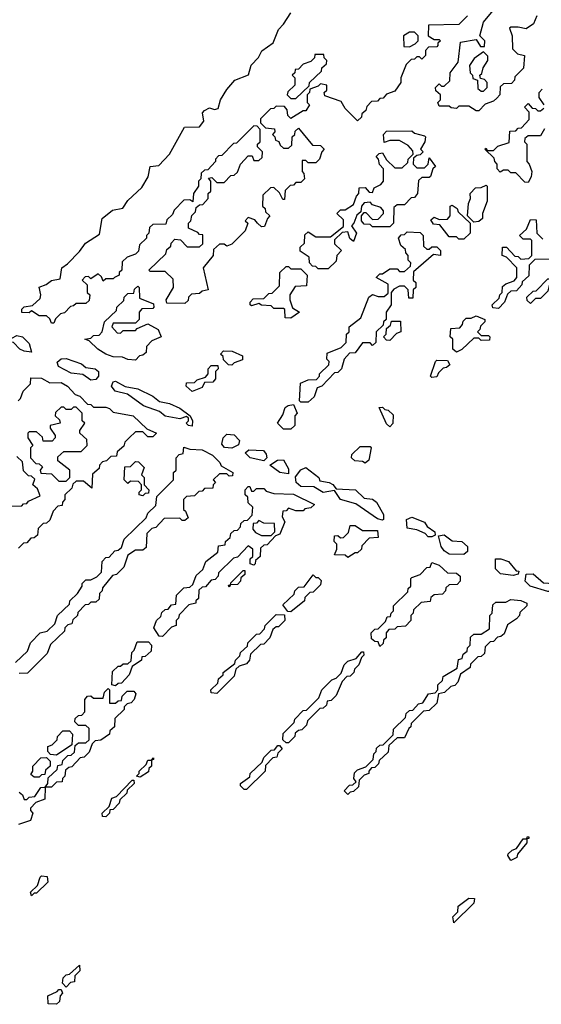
# Model space of a CAD drawing. Extents: x 2708302 to 2968450, y 494490 to 722710.
# Tile 201 of 256: x 2847237 to 2849349, y 691400 to 695390. Entities that reach past the tile are written whole.
import ezdxf

# ---------------------------------------------------------------- set-up
doc = ezdxf.new("R2010")
doc.units = 0

msp = doc.modelspace()

# ---------------------------------------------------------------- linework, layer by layer
at = {"layer": '0CON20XD'}
for points in [[(2847375, 694160), (2847365, 694160), (2847358.3, 694178.3), (2847345, 694190), (2847315, 694190), (2847285, 694210), (2847275, 694202.5), (2847245, 694203.8), (2847245, 694217.5), (2847255, 694226.7), (2847288.3, 694231.7), (2847319.3, 694260.7), (2847322.5, 694275), (2847315, 694306.2), (2847343.6, 694316.4), (2847365, 694333.3), (2847400, 694340), (2847407.5, 694385), (2847430, 694400), (2847479.3, 694450.7), (2847502.5, 694485), (2847559.2, 694520.8), (2847571.2, 694585), (2847612.1, 694617.9), (2847654.2, 694625.8), (2847675, 694656.7), (2847730.5, 694709.5), (2847757.3, 694752.7), (2847764.4, 694795.6), (2847800.5, 694799.5), (2847842.5, 694845), (2847904, 694955), (2847964.1, 694955.9), (2847981.7, 694978.3), (2847977, 695013), (2847985, 695022.5), (2848005, 695032.5), (2848025, 695026.2), (2848040, 695030), (2848050, 695065), (2848075, 695107.5), (2848107.5, 695145), (2848162.9, 695167.1), (2848174.3, 695205.7), (2848203.6, 695236.4), (2848216.7, 695263.3), (2848263.1, 695296.9), (2848285, 695350), (2848305, 695372.5), (2848335, 695417.5)], [(2849095, 695020), (2849085, 695020), (2849055, 695040), (2849015, 695040), (2849005, 695030), (2848983, 695033), (2848975, 695040), (2848935, 695040), (2848930, 695055), (2848940, 695065), (2848940, 695085), (2848921.7, 695101.7), (2848920, 695115), (2848935, 695130), (2848945, 695120), (2848955, 695120), (2848978.3, 695141.7), (2848980, 695175), (2849011.7, 695218.3), (2849021.7, 695298.3), (2849085, 695310), (2849101.7, 695281.7), (2849118.3, 695281.7), (2849120, 695305), (2849100, 695325), (2849115, 695380), (2849160, 695435)], [(2849050, 695405), (2849015, 695370), (2848891.7, 695368.3), (2848890, 695325), (2848915, 695310), (2848935, 695310), (2848940, 695305), (2848930, 695295), (2848930, 695285), (2848925, 695280), (2848891.7, 695278.3), (2848880, 695265), (2848880, 695245), (2848865, 695230), (2848855, 695240), (2848845, 695240), (2848835, 695230), (2848821.7, 695228.3), (2848801.7, 695208.3), (2848780, 695155), (2848780, 695135), (2848755, 695100), (2848721.7, 695088.3), (2848708.3, 695071.7), (2848695, 695070), (2848685, 695060), (2848661.7, 695058.3), (2848641.7, 695038.3), (2848638.3, 695021.7), (2848621.7, 695008.3), (2848620, 694995), (2848605, 694980), (2848555, 695030), (2848538.3, 695058.3), (2848471.7, 695081.7), (2848470, 695095), (2848480, 695105), (2848480, 695125), (2848455, 695130), (2848445, 695120), (2848411.7, 695108.3), (2848410, 695095), (2848400, 695085), (2848400, 695055), (2848410, 695045), (2848395, 695020), (2848385, 695020), (2848335, 694990), (2848321.7, 695001.7), (2848320, 695025), (2848308.3, 695038.3), (2848275, 695040), (2848265, 695030), (2848251.7, 695028.3), (2848211.7, 694988.3), (2848211.7, 694971.7), (2848231.7, 694951.7), (2848268.3, 694948.3), (2848270, 694935), (2848260, 694925), (2848270, 694915), (2848271.7, 694901.7), (2848286.4, 694896.4), (2848291.7, 694881.7), (2848305, 694870), (2848325, 694870), (2848338.3, 694881.7), (2848340, 694915), (2848350, 694925), (2848351.7, 694938.3), (2848365, 694950), (2848421.7, 694881.7), (2848455, 694880), (2848470, 694865), (2848460, 694855), (2848450, 694825), (2848435, 694810), (2848405, 694810), (2848395, 694820), (2848380, 694820), (2848380, 694775), (2848387, 694767), (2848390, 694745), (2848375, 694730), (2848355, 694730), (2848345, 694720), (2848331.7, 694718.3), (2848311.7, 694698.3), (2848308.3, 694661.7), (2848301.7, 694661.7), (2848288.3, 694688.3), (2848265, 694710), (2848251.7, 694708.3), (2848221.7, 694678.3), (2848220, 694635), (2848230, 694625), (2848231.7, 694611.7), (2848250, 694595), (2848240, 694585), (2848228.3, 694551.7), (2848215, 694550), (2848200, 694565), (2848188.3, 694578.3), (2848161.7, 694588.3), (2848150, 694575), (2848160, 694565), (2848150, 694535), (2848095, 694480), (2848075, 694472.5), (2848065, 694480), (2848045, 694480), (2848021.7, 694458.3), (2848020, 694435), (2847980, 694385), (2848000, 694295), (2847975, 694290), (2847965, 694280), (2847931.7, 694278.3), (2847920, 694265), (2847918.3, 694251.7), (2847905, 694240), (2847831.7, 694241.7), (2847830, 694255), (2847860, 694305), (2847858.3, 694338.3), (2847825, 694370), (2847765, 694370), (2847760, 694375), (2847828.3, 694441.7), (2847831.7, 694458.3), (2847848.3, 694471.7), (2847850, 694485), (2847865, 694500), (2847888.3, 694498.3), (2847915, 694470), (2847965, 694470), (2847978.3, 694481.7), (2847978.3, 694518.3), (2847965, 694520), (2847958.3, 694528.3), (2847920, 694545), (2847920, 694565), (2847930, 694575), (2847933, 694597), (2847948.3, 694611.7), (2847951.7, 694628.3), (2847965, 694640), (2847978.3, 694641.7), (2848000, 694665), (2848000, 694685), (2848010, 694695), (2848010, 694735), (2848001.7, 694748.3), (2848015, 694750), (2848035, 694730), (2848065, 694730), (2848091.7, 694758.3), (2848105, 694760), (2848118.3, 694771.7), (2848130, 694805), (2848161.7, 694838.3), (2848178.3, 694838.3), (2848185, 694820), (2848205, 694820), (2848218.3, 694831.7), (2848220, 694855), (2848200, 694875), (2848200, 694885), (2848210, 694895), (2848210, 694945), (2848198.3, 694958.3), (2848185, 694960), (2848115, 694890), (2848101.7, 694888.3), (2848055, 694840), (2848041.7, 694838.3), (2848030, 694825), (2848030, 694815), (2847998.3, 694781.7), (2847985, 694780), (2847971.7, 694768.3), (2847970, 694745), (2847960, 694735), (2847960, 694715), (2847940, 694685), (2847938.3, 694651.7), (2847925, 694660), (2847901.7, 694658.3), (2847861.7, 694618.3), (2847855, 694600), (2847831.7, 694578.3), (2847828.3, 694561.7), (2847775, 694560), (2847761.7, 694548.3), (2847760, 694525), (2847750, 694515), (2847750, 694505), (2847721.7, 694478.3), (2847718.3, 694451.7), (2847705, 694440), (2847671.7, 694428.3), (2847651.7, 694408.3), (2847650, 694375), (2847640, 694365), (2847640, 694355), (2847620, 694345)], [(2849330, 695405), (2849316.4, 695373.6), (2849286.7, 695353.3), (2849255, 695360), (2849225, 695360), (2849220, 695355), (2849230, 695325), (2849231.7, 695271.7), (2849251.7, 695251.7), (2849280, 695245), (2849277, 695193), (2849241.7, 695158.3), (2849240, 695145), (2849228.3, 695131.7), (2849195, 695130), (2849181.7, 695118.3), (2849180, 695085), (2849168.3, 695071.7), (2849155, 695060), (2849121.7, 695048.3), (2849095, 695020)], [(2848815, 695280), (2848838.3, 695291.7), (2848850, 695305), (2848850, 695325), (2848835, 695340), (2848815, 695340), (2848790, 695325), (2848791.7, 695281.7), (2848815, 695280)], [(2849115, 695100), (2849130, 695115), (2849130, 695135), (2849118.3, 695148.3), (2849101.7, 695151.7), (2849100, 695165), (2849108.3, 695171.7), (2849112.5, 695195), (2849132.5, 695225), (2849131.7, 695241.7), (2849115, 695260), (2849077, 695233), (2849057.5, 695205), (2849060, 695175), (2849070, 695165), (2849071.7, 695151.7), (2849090, 695145), (2849091.7, 695111.7), (2849105, 695100), (2849115, 695100)], [(2848355, 695070), (2848408.3, 695121.7), (2848410, 695135), (2848458.3, 695181.7), (2848460, 695195), (2848478.3, 695211.7), (2848480, 695225), (2848470, 695235), (2848468.3, 695248.3), (2848431.7, 695248.3), (2848430, 695235), (2848415, 695220), (2848385, 695210), (2848365, 695190), (2848351.7, 695188.3), (2848350, 695175), (2848340, 695165), (2848350, 695155), (2848350, 695125), (2848321.7, 695098.3), (2848320, 695085), (2848335, 695070), (2848355, 695070)], [(2849360, 695045), (2849340, 695075), (2849340, 695095), (2849351.7, 695108.3)], [(2849295, 694730), (2849281.7, 694731.7), (2849245, 694770), (2849225, 694770), (2849215, 694780), (2849195, 694780), (2849181.7, 694771.7), (2849170, 694785), (2849170, 694805), (2849160, 694815), (2849158.3, 694828.3), (2849120, 694865), (2849125, 694870), (2849130, 694860), (2849155, 694860), (2849173, 694877), (2849218.3, 694891.7), (2849221.7, 694938.3), (2849245, 694940), (2849255, 694950), (2849268.3, 694951.7), (2849300, 694985), (2849300, 695015), (2849280, 695035), (2849295, 695050), (2849311.7, 695031.7), (2849325, 695030), (2849335, 695020), (2849345, 695020), (2849358.3, 695031.7)], [(2848485, 694380), (2848445, 694380), (2848435, 694390), (2848421.7, 694391.7), (2848410, 694405), (2848408.3, 694428.3), (2848371.7, 694451.7), (2848371.7, 694468.3), (2848390, 694485), (2848391.7, 694518.3), (2848405, 694530), (2848435, 694510), (2848495, 694510), (2848548.3, 694551.7), (2848548.3, 694578.3), (2848520, 694605), (2848535, 694620), (2848555, 694620), (2848588.3, 694641.7), (2848600, 694675), (2848610, 694685), (2848611.7, 694708.3), (2848635, 694710), (2848651.7, 694691.7), (2848665, 694690), (2848671.7, 694708.3), (2848698.3, 694721.7), (2848710, 694735), (2848710, 694785), (2848693, 694803), (2848690, 694825), (2848680, 694835), (2848691.7, 694848.3), (2848705, 694850), (2848721.7, 694821.7), (2848755, 694790), (2848785, 694790), (2848808.3, 694811.7), (2848810, 694825), (2848830, 694845), (2848828.3, 694858.3), (2848810, 694880), (2848775, 694900), (2848735, 694900), (2848711.7, 694891.7), (2848710, 694925), (2848721.7, 694938.3), (2848825, 694940), (2848835, 694930), (2848875, 694920), (2848880, 694915), (2848877.5, 694895), (2848860, 694865), (2848870, 694855), (2848858.3, 694841.7), (2848845, 694840), (2848831.7, 694828.3), (2848830, 694805), (2848845, 694790), (2848875, 694790), (2848890, 694805), (2848895, 694830), (2848920, 694795), (2848910, 694785), (2848900, 694755), (2848895, 694750), (2848865, 694750), (2848851.7, 694738.3), (2848847.5, 694685), (2848835, 694670), (2848821.7, 694668.3), (2848795, 694640), (2848765, 694640), (2848751.7, 694628.3), (2848750, 694565), (2848735, 694550), (2848665, 694550), (2848655, 694560), (2848631.7, 694561.7), (2848620, 694575), (2848620, 694595), (2848631.7, 694608.3), (2848638.3, 694608.3), (2848665, 694580), (2848688.3, 694581.7), (2848710, 694605), (2848710, 694615), (2848698.3, 694628.3), (2848665, 694640), (2848655, 694650), (2848631.7, 694648.3), (2848620, 694635), (2848618.3, 694611.7), (2848601.7, 694598.3), (2848590, 694565), (2848580, 694555), (2848600, 694525), (2848588.3, 694491.7), (2848573, 694503), (2848565, 694530), (2848541.7, 694528.3), (2848511.7, 694498.3), (2848511.7, 694481.7), (2848540, 694455), (2848520, 694435), (2848518.3, 694411.7), (2848485, 694380)], [(2849361.7, 694948.3), (2849345, 694920), (2849295, 694920), (2849281.7, 694908.3), (2849280, 694895), (2849290, 694885), (2849290, 694815), (2849300, 694805), (2849310, 694775), (2849307, 694753), (2849295, 694730)], [(2849075, 694570), (2849050, 694595), (2849053.3, 694645), (2849062.5, 694665), (2849060, 694685), (2849081.7, 694708.3), (2849105, 694710), (2849125, 694720), (2849130, 694715), (2849130, 694655), (2849110, 694605), (2849110, 694585), (2849095, 694572.5), (2849075, 694570)], [(2849035, 694500), (2849015, 694500), (2849005, 694510), (2848975, 694510), (2848938.3, 694558.3), (2848911.7, 694561.7), (2848901.7, 694578.3), (2848915, 694590), (2848935, 694580), (2848968.3, 694581.7), (2848980, 694595), (2848980, 694635), (2848988.3, 694638.3), (2849007.5, 694625), (2849011.7, 694611.7), (2849060, 694565), (2849060, 694525), (2849035, 694500)], [(2849175, 694220), (2849151.7, 694221.7), (2849150, 694235), (2849178.3, 694261.7), (2849180, 694275), (2849190, 694285), (2849191.7, 694308.3), (2849205, 694320), (2849238.3, 694331.7), (2849250, 694345), (2849250, 694385), (2849208.3, 694428.3), (2849190, 694435), (2849191.7, 694468.3), (2849208.3, 694468.3), (2849241.7, 694431.7), (2849255, 694430), (2849265, 694420), (2849298.3, 694421.7), (2849310, 694435), (2849310, 694495), (2849305, 694500), (2849275, 694500), (2849260, 694515), (2849288.3, 694541.7), (2849305, 694580), (2849328.3, 694578.3), (2849330, 694525), (2849355, 694500)], [(2848405, 693840), (2848375, 693840), (2848370, 693845), (2848373, 693917), (2848405, 693930), (2848438.3, 693931.7), (2848450, 693945), (2848450, 693955), (2848488.3, 693991.7), (2848490, 694005), (2848480, 694015), (2848481.7, 694038.3), (2848538.3, 694061.7), (2848558.3, 694081.7), (2848560, 694115), (2848570, 694125), (2848570, 694145), (2848618.3, 694181.7), (2848650, 694265), (2848665, 694276.7), (2848688.3, 694268.3), (2848711.7, 694268.3), (2848728.3, 694281.7), (2848728.3, 694318.3), (2848680, 694345), (2848695, 694360), (2848705, 694360), (2848735, 694380), (2848765, 694380), (2848775, 694370), (2848795, 694370), (2848818.3, 694391.7), (2848820, 694405), (2848810, 694415), (2848810, 694435), (2848800, 694445), (2848798.3, 694458.3), (2848780, 694475), (2848770, 694505), (2848781.7, 694518.3), (2848795, 694520), (2848805, 694530), (2848858.3, 694528.3), (2848870, 694515), (2848871.7, 694471.7), (2848885, 694460), (2848895, 694460), (2848905, 694470), (2848925, 694470), (2848940, 694455), (2848940, 694435), (2848911.7, 694438.3), (2848831.7, 694368.3), (2848830, 694335), (2848840, 694325), (2848840, 694305), (2848830, 694295), (2848828.3, 694261.7), (2848811.7, 694261.7), (2848810, 694295), (2848795, 694310), (2848775, 694310), (2848751.7, 694298.3), (2848740, 694285), (2848740, 694235), (2848720, 694205), (2848720, 694175), (2848710, 694165), (2848708.3, 694151.7), (2848680, 694125), (2848678.3, 694081.7), (2848665, 694070), (2848655, 694080), (2848625, 694080), (2848595, 694040), (2848571.7, 694038.3), (2848550, 694015), (2848540, 693975), (2848525, 693960), (2848511.7, 693958.3), (2848460, 693905), (2848441.7, 693898.3), (2848428.3, 693861.7), (2848405, 693840)], [(2849385, 694420), (2849321.7, 694418.3), (2849300, 694395), (2849298.3, 694351.7), (2849271.7, 694328.3), (2849270, 694315), (2849248.3, 694291.7), (2849225, 694290), (2849211.7, 694278.3), (2849200, 694245), (2849175, 694220)], [(2849305, 694240), (2849291.7, 694251.7), (2849290, 694265), (2849315, 694290), (2849328.3, 694291.7), (2849375, 694340), (2849385, 694340), (2849398.3, 694351.7), (2849401.7, 694388.3), (2849415, 694400), (2849438.3, 694401.7), (2849468.3, 694431.7), (2849475, 694450), (2849498.3, 694448.3), (2849495, 694430), (2849381.7, 694318.3), (2849375, 694290), (2849345, 694260), (2849325, 694260), (2849305, 694240)], [(2848335, 694180), (2848311.7, 694181.7), (2848310, 694215), (2848305, 694220), (2848265, 694220), (2848255, 694230), (2848215, 694232.5), (2848205, 694240), (2848175, 694230), (2848170, 694235), (2848170, 694245), (2848181.7, 694258.3), (2848225, 694260), (2848245, 694280), (2848258.3, 694281.7), (2848288.3, 694311.7), (2848290, 694365), (2848315, 694390), (2848325, 694390), (2848335, 694380), (2848375, 694380), (2848400, 694355), (2848398.3, 694311.7), (2848351.7, 694308.3), (2848330, 694275), (2848330, 694255), (2848341.7, 694221.7), (2848370, 694205), (2848335, 694180)], [(2847620, 694345), (2847615, 694340), (2847585, 694340), (2847575, 694330), (2847568.3, 694348.3), (2847555, 694360), (2847525, 694340), (2847515, 694350), (2847501.7, 694348.3), (2847490, 694335), (2847510, 694315), (2847510, 694285), (2847520, 694275), (2847518.3, 694251.7), (2847505, 694240), (2847465, 694240), (2847455, 694230), (2847441.7, 694228.3), (2847418.3, 694201.7), (2847401.7, 694198.3), (2847381.7, 694178.3), (2847375, 694160)], [(2847705, 694010), (2847675, 694012.5), (2847653, 694023), (2847615, 694023.8), (2847585, 694034.2), (2847552.5, 694055), (2847518.3, 694088.3), (2847500, 694095), (2847525, 694100), (2847535, 694110), (2847558.3, 694111.7), (2847570, 694125), (2847580, 694165), (2847628.3, 694211.7), (2847630, 694225), (2847658.3, 694251.7), (2847660, 694265), (2847675, 694280), (2847698.3, 694281.7), (2847701.7, 694298.3), (2847715, 694310), (2847720, 694305), (2847721.7, 694261.7), (2847778.3, 694238.3), (2847780, 694225), (2847775, 694220), (2847731.7, 694218.3), (2847720, 694205), (2847720, 694175), (2847705, 694160), (2847615, 694160), (2847610, 694145), (2847631.7, 694121.7), (2847645, 694120), (2847655, 694130), (2847705, 694130), (2847711.7, 694138.3), (2847755, 694157.5), (2847797.5, 694135), (2847810, 694105), (2847771.7, 694088.3), (2847750, 694065), (2847748.3, 694041.7), (2847735, 694030), (2847721.7, 694028.3), (2847705, 694010)], [(2849005, 694042.5), (2848990, 694055), (2848990, 694095), (2848980, 694105), (2848981.7, 694138.3), (2849018.3, 694141.7), (2849030, 694155), (2849031.7, 694168.3), (2849045, 694180), (2849065, 694180), (2849085, 694190), (2849120, 694175), (2849120, 694165), (2849101.7, 694148.3), (2849100, 694135), (2849090, 694125), (2849105, 694110), (2849135, 694110), (2849140, 694105), (2849138.3, 694091.7), (2849105, 694090), (2849095, 694100), (2849075, 694100), (2849026.4, 694053.6), (2849005, 694042.5)], [(2848735, 694090), (2848721.7, 694091.7), (2848710, 694105), (2848720, 694115), (2848721.7, 694138.3), (2848738.3, 694151.7), (2848741.7, 694168.3), (2848778.3, 694168.3), (2848780, 694125), (2848761.7, 694118.3), (2848735, 694090)], [(2847285, 694042.5), (2847255, 694046.2), (2847237.5, 694055), (2847211.7, 694081.7), (2847155, 694094), (2847148.8, 694105), (2847153.8, 694125), (2847175, 694136.2), (2847190.7, 694110.7), (2847205, 694100), (2847225, 694110), (2847247.5, 694105), (2847275, 694077.5), (2847285, 694042.5)], [(2848095, 693990), (2848081.7, 693991.7), (2848061.7, 694011.7), (2848060, 694025), (2848050, 694035), (2848061.7, 694048.3), (2848097, 694047), (2848138.3, 694028.3), (2848138.3, 694011.7), (2848105, 694000), (2848095, 693990)], [(2847525, 693928.8), (2847492.5, 693952.5), (2847445, 693958), (2847393.3, 693985), (2847388.3, 694001.7), (2847405, 694016.2), (2847425, 694016.7), (2847487.5, 693995), (2847505, 693980), (2847542.5, 693975), (2847556.2, 693963.8), (2847556.2, 693945), (2847545, 693932.5), (2847525, 693928.8)], [(2847935, 693883.3), (2847910, 693905), (2847911.7, 693918.3), (2847945, 693920), (2847955, 693930), (2847988.3, 693941.7), (2848000, 693955), (2848000, 693975), (2848011.7, 693988.3), (2848038.3, 693988.3), (2848040, 693975), (2848030, 693965), (2848030, 693935), (2848018.3, 693921.7), (2847985, 693920), (2847975, 693900), (2847935, 693883.3)], [(2848905, 693940), (2848900, 693945), (2848920, 694005), (2848925, 694010), (2848968.3, 694008.3), (2848978.3, 693991.7), (2848965, 693980), (2848951.7, 693978.3), (2848931.7, 693958.3), (2848925, 693942.5), (2848905, 693940)], [(2847230, 693845), (2847240, 693855), (2847250, 693885), (2847280, 693915), (2847281.7, 693938.3), (2847325, 693936.7), (2847358.3, 693918.3), (2847405, 693920), (2847430, 693905), (2847461.7, 693871.7), (2847480, 693865), (2847511.7, 693831.7), (2847525, 693830), (2847535, 693820), (2847585, 693820), (2847600, 693815), (2847615, 693800), (2847696.7, 693785), (2847751.7, 693731.7), (2847790, 693715), (2847775, 693700), (2847755, 693700), (2847735, 693720), (2847705, 693720), (2847680, 693695), (2847661.7, 693678.3), (2847658.3, 693661.7), (2847631.7, 693638.3), (2847628.3, 693621.7), (2847605, 693620), (2847588.3, 693601.7), (2847571.7, 693598.3), (2847560, 693585), (2847558.3, 693571.7), (2847531.7, 693548.3), (2847528.3, 693491.7), (2847495, 693520), (2847465, 693520), (2847451.7, 693508.3), (2847448.3, 693491.7), (2847420, 693465), (2847420, 693445), (2847410, 693435), (2847408.3, 693421.7), (2847391.7, 693418.3), (2847371.7, 693398.3), (2847358.3, 693361.7), (2847345, 693350), (2847331.7, 693348.3), (2847311.7, 693328.3), (2847308.3, 693301.7), (2847295, 693290), (2847281.7, 693288.3), (2847265, 693270), (2847251.7, 693268.3), (2847231.7, 693248.3)], [(2847935, 693743.3), (2847920, 693745), (2847910, 693755), (2847920, 693765), (2847920, 693775), (2847911.7, 693781.7), (2847885, 693772.5), (2847825, 693783.8), (2847802.5, 693802.5), (2847737.5, 693825), (2847672.5, 693872.5), (2847622.5, 693885), (2847608.8, 693905), (2847615, 693922.5), (2847625, 693925.8), (2847663, 693903), (2847715, 693893.8), (2847775, 693863.8), (2847802.5, 693842.5), (2847842.5, 693835), (2847885, 693815.7), (2847927.5, 693785), (2847936.7, 693765), (2847935, 693743.3)], [(2848335, 693730), (2848305, 693730), (2848280, 693755), (2848301.7, 693788.3), (2848311.7, 693818.3), (2848323, 693827), (2848345, 693830), (2848360, 693795), (2848350, 693785), (2848350, 693745), (2848335, 693730)], [(2847425, 693520), (2847440, 693535), (2847440, 693565), (2847391.7, 693601.7), (2847391.7, 693618.3), (2847415, 693640), (2847485, 693640), (2847510, 693665), (2847508.3, 693688.3), (2847480, 693715), (2847480, 693725), (2847500, 693755), (2847490, 693765), (2847490, 693795), (2847465, 693820), (2847455, 693820), (2847445, 693810), (2847425, 693810), (2847415, 693820), (2847405, 693820), (2847381.7, 693798.3), (2847380, 693785), (2847398.3, 693768.3), (2847400, 693755), (2847360, 693745), (2847360, 693735), (2847380, 693705), (2847380, 693695), (2847368.3, 693681.7), (2847331.7, 693681.7), (2847328.3, 693698.3), (2847305, 693720), (2847275, 693720), (2847270, 693715), (2847270, 693695), (2847290, 693665), (2847280, 693655), (2847280, 693615), (2847301.7, 693591.7), (2847315, 693590), (2847328.3, 693578.3), (2847320, 693565), (2847321.7, 693551.7), (2847365, 693550), (2847395, 693520), (2847425, 693520)], [(2848735, 693740), (2848721.7, 693751.7), (2848691.7, 693818.3), (2848705, 693820), (2848715, 693810), (2848728.3, 693808.3), (2848748.3, 693788.3), (2848747, 693753), (2848735, 693740)], [(2848095, 693653.3), (2848066.4, 693656.4), (2848055, 693670), (2848060, 693695), (2848075, 693710), (2848105, 693707.5), (2848126.2, 693685), (2848123, 693667), (2848095, 693653.3)], [(2847220, 692785), (2847268.3, 692831.7), (2847280, 692865), (2847320, 692905), (2847348.3, 692911.7), (2847378.3, 692941.7), (2847390, 692975), (2847438.3, 693021.7), (2847440, 693035), (2847470, 693065), (2847490, 693095), (2847490, 693105), (2847505, 693120), (2847525, 693120), (2847548.3, 693131.7), (2847568.3, 693151.7), (2847570, 693195), (2847585, 693210), (2847598.3, 693211.7), (2847621.7, 693238.3), (2847635, 693240), (2847648.3, 693251.7), (2847660, 693285), (2847748.3, 693371.7), (2847755, 693390), (2847788.3, 693421.7), (2847791.7, 693458.3), (2847860, 693525), (2847860, 693555), (2847870, 693565), (2847870, 693615), (2847881.7, 693628.3), (2847898.3, 693631.7), (2847901.7, 693658.3), (2847925, 693650), (2847975, 693646.7), (2848017.5, 693625), (2848046.7, 693595), (2848051.7, 693581.7), (2848100, 693555), (2848098.3, 693541.7), (2848085, 693540), (2848075, 693550), (2848045, 693550), (2848020, 693525), (2848030, 693515), (2848020, 693505), (2848018.3, 693491.7), (2847985, 693490), (2847975, 693480), (2847961.7, 693478.3), (2847945, 693460), (2847911.7, 693458.3), (2847900, 693445), (2847900, 693405), (2847908.3, 693398.3), (2847918.3, 693371.7), (2847905, 693360), (2847895, 693360), (2847885, 693370), (2847821.7, 693368.3), (2847788.3, 693331.7), (2847771.7, 693328.3), (2847751.7, 693308.3), (2847748.3, 693251.7), (2847735, 693240), (2847705, 693240), (2847675, 693220), (2847658.3, 693171.7), (2847628.3, 693141.7), (2847611.7, 693138.3), (2847571.7, 693088.3), (2847570, 693075), (2847560, 693065), (2847558.3, 693041.7), (2847545, 693030), (2847525, 693030), (2847515, 693020), (2847501.7, 693018.3), (2847471.7, 692988.3), (2847470, 692975), (2847451.7, 692958.3), (2847448.3, 692941.7), (2847431.7, 692938.3), (2847420, 692925), (2847418.3, 692911.7), (2847361.7, 692858.3), (2847348.3, 692821.7), (2847268.3, 692741.7), (2847235, 692740)], [(2848225, 693602.5), (2848170, 693615), (2848150, 693635), (2848165, 693647.5), (2848223.6, 693643.6), (2848235, 693630), (2848237.5, 693615), (2848225, 693602.5)], [(2848635, 693592.5), (2848625, 693600), (2848593, 693603), (2848580, 693615), (2848581.7, 693628.3), (2848615, 693660), (2848655, 693660), (2848660, 693655), (2848650, 693605), (2848635, 693592.5)], [(2847191.7, 693418.3), (2847245, 693420), (2847251.7, 693428.3), (2847265, 693430), (2847271.7, 693438.3), (2847320, 693460), (2847308.3, 693488.3), (2847290, 693505), (2847298.3, 693528.3), (2847285, 693540), (2847271.7, 693541.7), (2847251.7, 693561.7), (2847248.3, 693598.3), (2847225, 693620)], [(2847735, 693460), (2847720, 693465), (2847720, 693475), (2847730, 693485), (2847730, 693505), (2847718.3, 693518.3), (2847685, 693520), (2847675, 693510), (2847660, 693525), (2847661.7, 693578.3), (2847685, 693580), (2847705, 693600), (2847718.3, 693598.3), (2847740, 693575), (2847730, 693545), (2847740, 693535), (2847740, 693505), (2847760, 693485), (2847758.3, 693471.7), (2847745, 693470), (2847735, 693460)], [(2848325, 693550), (2848290, 693555), (2848250, 693585), (2848280, 693605), (2848305, 693606), (2848325, 693570), (2848325, 693550)], [(2848705, 693362.5), (2848685, 693366.7), (2848597.7, 693427.7), (2848535.6, 693445.6), (2848511.7, 693481.7), (2848465, 693474.3), (2848427, 693497), (2848375, 693498), (2848356.2, 693515), (2848353, 693537), (2848374.5, 693565.5), (2848395, 693575.6), (2848447.5, 693535), (2848451.7, 693521.7), (2848490, 693515), (2848505, 693506.7), (2848518.3, 693488.3), (2848596.2, 693485), (2848631.7, 693451.7), (2848665, 693446.7), (2848681.4, 693435), (2848710, 693385), (2848710, 693365), (2848705, 693362.5)], [(2847815, 692890), (2847801.7, 692891.7), (2847780, 692925), (2847790, 692955), (2847808.3, 692971.7), (2847811.7, 692988.3), (2847825, 693000), (2847838.3, 693001.7), (2847851.7, 693018.3), (2847868.3, 693021.7), (2847871.7, 693058.3), (2847901.7, 693088.3), (2847925, 693090), (2847938.3, 693101.7), (2847951.7, 693138.3), (2847978.3, 693161.7), (2847990, 693195), (2848038.3, 693231.7), (2848041.7, 693258.3), (2848068.3, 693261.7), (2848070, 693275), (2848088.3, 693291.7), (2848091.7, 693308.3), (2848105, 693320), (2848118.3, 693321.7), (2848130, 693335), (2848131.7, 693348.3), (2848145, 693360), (2848158.3, 693361.7), (2848178.3, 693381.7), (2848180, 693415), (2848161.7, 693431.7), (2848160, 693455), (2848150, 693465), (2848150, 693485), (2848161.7, 693498.3), (2848168.3, 693498.3), (2848175, 693480), (2848185, 693480), (2848195, 693490), (2848225, 693490), (2848235, 693480), (2848265, 693470), (2848345, 693466.7), (2848430, 693425), (2848415, 693412.5), (2848391.7, 693408.3), (2848385, 693400), (2848355, 693400), (2848325, 693410), (2848315, 693400), (2848301.7, 693398.3), (2848300, 693375), (2848310, 693355), (2848290, 693305), (2848271.7, 693298.3), (2848238.3, 693261.7), (2848225, 693260), (2848211.7, 693248.3), (2848210, 693215), (2848191.7, 693198.3), (2848190, 693185), (2848185, 693180), (2848170, 693185), (2848170, 693205), (2848180, 693215), (2848180, 693245), (2848161.7, 693258.3), (2848118.3, 693211.7), (2848101.7, 693208.3), (2848041.7, 693148.3), (2848040, 693135), (2848028.3, 693121.7), (2848011.7, 693118.3), (2847988.3, 693091.7), (2847975, 693090), (2847961.7, 693078.3), (2847960, 693045), (2847950, 693035), (2847950, 693025), (2847921.7, 693018.3), (2847881.7, 692978.3), (2847880, 692965), (2847870, 692955), (2847870, 692935), (2847851.7, 692928.3), (2847815, 692890)], [(2848255, 693300), (2848270, 693315), (2848268.3, 693348.3), (2848225, 693350), (2848205, 693360), (2848195, 693350), (2848181.7, 693348.3), (2848180, 693325), (2848191.7, 693311.7), (2848215, 693300), (2848255, 693300)], [(2848905, 693293.8), (2848890, 693295), (2848878.3, 693308.3), (2848845, 693322.5), (2848805, 693330), (2848802.5, 693365), (2848825, 693373.8), (2848875, 693353.3), (2848886.7, 693336.7), (2848917.5, 693315), (2848918.3, 693301.7), (2848905, 693293.8)], [(2848565, 693210), (2848555, 693220), (2848511.7, 693221.7), (2848520, 693245), (2848520, 693265), (2848510, 693275), (2848511.7, 693298.3), (2848525, 693300), (2848535, 693290), (2848548.3, 693291.7), (2848568.3, 693311.7), (2848575, 693340), (2848595, 693340), (2848625, 693320), (2848685, 693320), (2848688.3, 693291.7), (2848651.7, 693288.3), (2848621.7, 693258.3), (2848620, 693245), (2848605, 693230), (2848595, 693230), (2848565, 693210)], [(2849035, 693222.5), (2848975, 693224.4), (2848955, 693238), (2848942.9, 693255), (2848931.7, 693298.3), (2848955, 693302.5), (2848988.3, 693278.3), (2849026.7, 693275), (2849050, 693255), (2849050, 693235), (2849035, 693222.5)], [(2848695, 692850), (2848688.3, 692868.3), (2848675, 692870), (2848661.7, 692881.7), (2848660, 692905), (2848675, 692920), (2848688.3, 692921.7), (2848718.3, 692951.7), (2848725, 692970), (2848738.3, 692971.7), (2848740, 692985), (2848750, 692995), (2848750, 693015), (2848808.3, 693071.7), (2848810, 693085), (2848820, 693095), (2848820, 693125), (2848825, 693130), (2848858.3, 693141.7), (2848885, 693170), (2848898.3, 693171.7), (2848905, 693190), (2848935, 693180), (2848968.3, 693148.3), (2849005, 693147.5), (2849020, 693135), (2849020, 693115), (2849008.3, 693101.7), (2848975, 693100), (2848961.7, 693088.3), (2848960, 693075), (2848948.3, 693061.7), (2848915, 693060), (2848901.7, 693048.3), (2848898.3, 693031.7), (2848861.7, 693028.3), (2848831.7, 692998.3), (2848830, 692985), (2848820, 692975), (2848820, 692955), (2848798.3, 692931.7), (2848765, 692930), (2848755, 692920), (2848731.7, 692918.3), (2848720, 692905), (2848720, 692885), (2848710, 692875), (2848708.3, 692861.7), (2848695, 692850)], [(2849235, 693137.5), (2849183.8, 693145), (2849162.5, 693165), (2849162.5, 693205), (2849185, 693205.6), (2849216.2, 693195), (2849247, 693157), (2849257.5, 693155), (2849255, 693142.5), (2849235, 693137.5)], [(2848085, 693090), (2848081.7, 693098.3), (2848090, 693100), (2848091.7, 693108.3), (2848141.7, 693158.3), (2848148.3, 693158.3), (2848148.3, 693141.7), (2848131.7, 693128.3), (2848130, 693115), (2848118.3, 693101.7), (2848090, 693100), (2848085, 693090)], [(2849395, 693073.3), (2849375, 693073.3), (2849303.8, 693095), (2849283.3, 693115), (2849286.7, 693143.3), (2849315, 693144.2), (2849357.5, 693107.5), (2849397.5, 693105), (2849410, 693085), (2849395, 693073.3)], [(2848335, 692990), (2848321.7, 692991.7), (2848301.7, 693018.3), (2848348.3, 693061.7), (2848350, 693075), (2848365, 693090), (2848388.3, 693091.7), (2848425, 693140), (2848435, 693130), (2848445, 693130), (2848457.5, 693117.5), (2848455, 693100), (2848425, 693070), (2848411.7, 693068.3), (2848391.7, 693048.3), (2848390, 693035), (2848335, 692990)], [(2848565, 692250), (2848550, 692265), (2848571.7, 692288.3), (2848585, 692290), (2848598.3, 692301.7), (2848590, 692315), (2848591.7, 692338.3), (2848605, 692350), (2848638.3, 692361.7), (2848668.3, 692391.7), (2848670, 692415), (2848680, 692425), (2848681.7, 692438.3), (2848695, 692450), (2848708.3, 692451.7), (2848748.3, 692491.7), (2848750, 692515), (2848798.3, 692561.7), (2848801.7, 692578.3), (2848815, 692590), (2848828.3, 692591.7), (2848851.7, 692618.3), (2848868.3, 692621.7), (2848891.7, 692658.3), (2848918.3, 692661.7), (2848930, 692675), (2848930, 692695), (2848948.3, 692711.7), (2848951.7, 692728.3), (2849008.3, 692761.7), (2849013, 692797), (2849028.3, 692801.7), (2849031.7, 692818.3), (2849048.3, 692831.7), (2849050, 692845), (2849060, 692855), (2849061.7, 692888.3), (2849075, 692900), (2849105, 692900), (2849138.3, 692921.7), (2849140, 692975), (2849150, 692985), (2849151.7, 693018.3), (2849165, 693030), (2849205, 693030), (2849225, 693040), (2849265, 693036.7), (2849290, 693025), (2849290, 693015), (2849261.7, 692988.3), (2849260, 692975), (2849248.3, 692961.7), (2849211.7, 692938.3), (2849198.3, 692901.7), (2849185, 692890), (2849171.7, 692888.3), (2849155, 692870), (2849141.7, 692868.3), (2849121.7, 692848.3), (2849118.3, 692821.7), (2849105, 692810), (2849091.7, 692808.3), (2849061.7, 692778.3), (2849060, 692765), (2849021.7, 692738.3), (2849010, 692705), (2848998.3, 692691.7), (2848981.7, 692688.3), (2848957, 692663), (2848931.7, 692658.3), (2848925, 692620), (2848895, 692590), (2848871.7, 692588.3), (2848821.7, 692538.3), (2848820, 692525), (2848811.7, 692518.3), (2848795, 692480), (2848765, 692480), (2848731.7, 692448.3), (2848728.3, 692421.7), (2848691.7, 692388.3), (2848690, 692375), (2848675, 692360), (2848661.7, 692358.3), (2848650, 692345), (2848650, 692335), (2848631.7, 692328.3), (2848611.7, 692308.3), (2848608.3, 692281.7), (2848588.3, 692261.7), (2848575, 692260), (2848565, 692250)], [(2848035, 692660), (2848011.7, 692661.7), (2848010, 692675), (2848038.3, 692701.7), (2848041.7, 692718.3), (2848060, 692735), (2848060, 692745), (2848108.3, 692781.7), (2848110, 692795), (2848128.3, 692811.7), (2848130, 692825), (2848158.3, 692851.7), (2848160, 692865), (2848195, 692900), (2848208.3, 692901.7), (2848228.3, 692921.7), (2848230, 692935), (2848275, 692980), (2848308.3, 692978.3), (2848310, 692955), (2848285, 692930), (2848275, 692930), (2848261.7, 692918.3), (2848250, 692885), (2848225, 692860), (2848211.7, 692858.3), (2848171.7, 692818.3), (2848167.5, 692795), (2848155, 692780), (2848125, 692770), (2848111.7, 692758.3), (2848105, 692730), (2848035, 692660)], [(2847625, 692690), (2847610, 692695), (2847611.7, 692748.3), (2847635, 692770), (2847645, 692770), (2847655, 692780), (2847675, 692780), (2847688.3, 692791.7), (2847690, 692825), (2847700, 692835), (2847711.7, 692868.3), (2847758.3, 692868.3), (2847770, 692855), (2847768.3, 692831.7), (2847745, 692810), (2847731.7, 692808.3), (2847730, 692795), (2847691.7, 692768.3), (2847680, 692735), (2847648.3, 692701.7), (2847635, 692700), (2847625, 692690)], [(2848325, 692460), (2848315, 692460), (2848301.7, 692471.7), (2848303, 692497), (2848348.3, 692541.7), (2848350, 692555), (2848385, 692590), (2848398.3, 692591.7), (2848448.3, 692641.7), (2848460, 692675), (2848500, 692715), (2848518.3, 692721.7), (2848538.3, 692741.7), (2848550, 692775), (2848565, 692790), (2848598.3, 692801.7), (2848621.7, 692828.3), (2848628.3, 692828.3), (2848630, 692815), (2848620, 692805), (2848610, 692775), (2848591.7, 692758.3), (2848590, 692745), (2848575, 692730), (2848561.7, 692728.3), (2848541.7, 692708.3), (2848518.3, 692651.7), (2848498.3, 692631.7), (2848481.7, 692628.3), (2848478.3, 692611.7), (2848465, 692600), (2848451.7, 692598.3), (2848401.7, 692548.3), (2848398.3, 692531.7), (2848378.3, 692511.7), (2848365, 692510), (2848351.7, 692498.3), (2848350, 692485), (2848325, 692460)], [(2847235, 692260), (2847248.3, 692248.3), (2847255, 692230), (2847265, 692230), (2847275, 692240), (2847298.3, 692241.7), (2847321.7, 692278.3), (2847340, 692280), (2847350, 692295), (2847351.7, 692318.3), (2847388.3, 692351.7), (2847391.7, 692368.3), (2847408.3, 692371.7), (2847411.7, 692388.3), (2847431.7, 692408.3), (2847445, 692410), (2847458.3, 692421.7), (2847461.7, 692448.3), (2847475, 692460), (2847505, 692460), (2847518.3, 692471.7), (2847518.3, 692518.3), (2847505, 692530), (2847475, 692530), (2847460, 692545), (2847461.7, 692558.3), (2847475, 692570), (2847488.3, 692571.7), (2847500, 692585), (2847500, 692635), (2847511.7, 692648.3), (2847525, 692650), (2847535, 692640), (2847575, 692640), (2847580, 692665), (2847595, 692680), (2847600, 692675), (2847600, 692620), (2847625, 692620), (2847635, 692630), (2847648.3, 692631.7), (2847651.7, 692648.3), (2847671.7, 692668.3), (2847698.3, 692668.3), (2847707.5, 692657.5), (2847700, 692635), (2847688.3, 692621.7), (2847671.7, 692618.3), (2847660, 692605), (2847660, 692595), (2847621.7, 692558.3), (2847620, 692525), (2847601.7, 692508.3), (2847600, 692495), (2847565, 692470), (2847541.7, 692468.3), (2847530, 692455), (2847518.3, 692421.7), (2847498.3, 692401.7), (2847481.7, 692398.3), (2847448.3, 692361.7), (2847435, 692360), (2847421.7, 692348.3), (2847420, 692325), (2847410, 692315), (2847408.3, 692301.7), (2847385, 692300), (2847365, 692280), (2847340, 692280), (2847338.3, 692231.7), (2847301.7, 692218.3), (2847280, 692195), (2847280, 692185), (2847290, 692175), (2847280, 692145), (2847231.7, 692128.3)], [(2847385, 692410), (2847361.7, 692411.7), (2847350, 692425), (2847350, 692445), (2847368.3, 692451.7), (2847388.3, 692471.7), (2847390, 692485), (2847411.7, 692508.3), (2847438.3, 692508.3), (2847450, 692495), (2847448.3, 692451.7), (2847385, 692410)], [(2848155, 692270), (2848145, 692270), (2848130, 692285), (2848130, 692295), (2848168.3, 692321.7), (2848170, 692335), (2848218.3, 692381.7), (2848225, 692400), (2848255, 692430), (2848268.3, 692431.7), (2848281.7, 692448.3), (2848288.3, 692448.3), (2848300, 692435), (2848281.7, 692418.3), (2848278.3, 692401.7), (2848261.7, 692398.3), (2848231.7, 692368.3), (2848230, 692345), (2848155, 692270)], [(2847315, 692320), (2847295, 692320), (2847281.7, 692331.7), (2847290, 692345), (2847290, 692365), (2847321.7, 692398.3), (2847345, 692400), (2847360, 692385), (2847360, 692365), (2847341.7, 692348.3), (2847338.3, 692331.7), (2847325, 692330), (2847315, 692320)], [(2847725, 692320), (2847710, 692325), (2847720, 692335), (2847720, 692345), (2847748.3, 692371.7), (2847755, 692390), (2847770, 692390), (2847778.3, 692398.3), (2847778.3, 692391.7), (2847770, 692390), (2847770, 692365), (2847760, 692355), (2847758.3, 692341.7), (2847725, 692320)], [(2847585, 692160), (2847571.7, 692161.7), (2847570, 692175), (2847598.3, 692201.7), (2847610, 692235), (2847628.3, 692241.7), (2847691.7, 692308.3), (2847698.3, 692308.3), (2847700, 692295), (2847671.7, 692268.3), (2847670, 692255), (2847641.7, 692228.3), (2847640, 692215), (2847615, 692190), (2847601.7, 692188.3), (2847600, 692175), (2847585, 692160)], [(2849225, 691982.5), (2849213, 692003), (2849215, 692010), (2849230, 692025), (2849248.3, 692031.7), (2849275, 692070), (2849290, 692070), (2849291.7, 692078.3), (2849298.3, 692078.3), (2849298.3, 692071.7), (2849290, 692070), (2849290, 692055), (2849251.7, 692008.3), (2849250, 691995), (2849225, 691982.5)], [(2847285, 691840), (2847280, 691855), (2847308.3, 691881.7), (2847320, 691915), (2847325, 691920), (2847348.3, 691918.3), (2847350, 691895), (2847305, 691850), (2847295, 691850), (2847285, 691840)], [(2848995, 691730), (2848990, 691755), (2849010, 691775), (2849011.7, 691798.3), (2849055, 691830), (2849078.3, 691828.3), (2849075, 691810), (2848995, 691730)], [(2847425, 691470), (2847410, 691485), (2847413, 691507), (2847425, 691520), (2847438.3, 691521.7), (2847478.3, 691558.3), (2847480, 691535), (2847460, 691515), (2847458.3, 691491.7), (2847441.7, 691488.3), (2847425, 691470)], [(2847385, 691400), (2847351.7, 691401.7), (2847350, 691435), (2847388.3, 691451.7), (2847395, 691460), (2847405, 691460), (2847410, 691445), (2847400, 691435), (2847398.3, 691411.7), (2847385, 691400)]]:
    msp.add_lwpolyline(points, dxfattribs=at)

doc.saveas('drawing.dxf')
